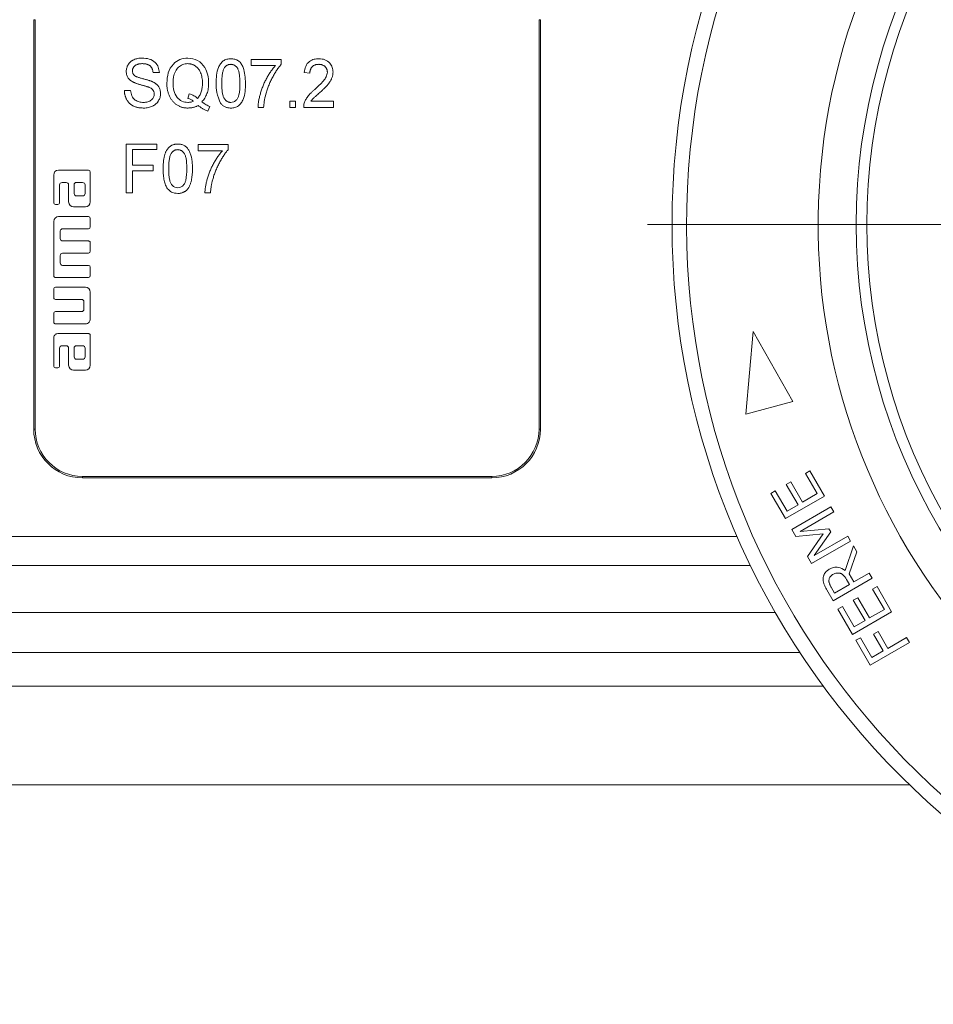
# Model space of a CAD drawing. Header units: millimetres. Extents: x 38 to 1003, y -143 to 975.
# Tile 21 of 28: x 753 to 847, y 685 to 786. Entities that reach past the tile are written whole.
import ezdxf

# ---------------------------------------------------------------- set-up
doc = ezdxf.new("R2010")
doc.units = ezdxf.units.MM

# ---------------------------------------------------------------- blocks, each defined once
blk = doc.blocks.new('SW_CENTERMARKSYMBOL_6')
at = {"color": 0, "linetype": 'Continuous', "lineweight": 0}
blk.add_line((-5, 0), (-82.5, 0), dxfattribs=at)

msp = doc.modelspace()

# ---------------------------------------------------------------- linework, layer by layer
at = {"color": 7, "linetype": 'Continuous', "lineweight": 15}
for p, q in [((754.76, 786.16), (754.91, 786.16)), ((754.76, 744.16), (754.76, 786.16)), ((754.91, 786.16), (754.91, 744.16)), ((806.61, 744.16), (806.61, 786.16)), ((806.61, 786.16), (806.76, 786.16)), ((806.76, 786.16), (806.76, 744.16)), ((777.07, 782.09), (780.15, 782.09)), ((777.07, 781.45), (777.07, 782.09)), ((780.15, 782.09), (780.15, 781.58)), ((767.65, 780.75), (767.01, 780.75)), ((779.57, 781.45), (777.07, 781.45)), ((783.1, 780.68), (782.52, 780.75)), ((764.06, 778.89), (764.7, 778.89)), ((770.58, 778.08), (770.72, 778.56)), ((781.05, 777.8), (781.62, 777.8)), ((781.05, 777.16), (781.05, 777.8)), ((781.62, 777.8), (781.62, 777.16)), ((783.21, 777.8), (785.53, 777.8)), ((785.53, 777.8), (785.53, 777.16)), ((772.84, 777.25), (772.62, 776.79)), ((778.35, 777.16), (777.78, 777.16)), ((781.62, 777.16), (781.05, 777.16)), ((785.53, 777.16), (782.46, 777.16)), ((764.25, 773.4), (767.39, 773.4)), ((764.25, 768.4), (764.25, 773.4)), ((764.89, 772.83), (764.89, 771.22)), ((767.39, 772.83), (764.89, 772.83)), ((767.39, 773.4), (767.39, 772.83)), ((771.62, 773.34), (774.7, 773.34)), ((771.62, 772.7), (771.62, 773.34)), ((774.12, 772.7), (771.62, 772.7)), ((774.7, 773.34), (774.7, 772.82)), ((760.38, 770.71), (757.31, 770.71)), ((764.89, 771.22), (767.01, 771.22)), ((767.01, 770.65), (764.89, 770.65)), ((764.89, 770.65), (764.89, 768.4)), ((767.01, 771.22), (767.01, 770.65)), ((756.81, 770.21), (756.81, 767.4)), ((760.56, 767.46), (760.56, 770.52)), ((757.41, 767.4), (757.41, 769.21)), ((757.66, 769.46), (758.09, 769.46)), ((758.34, 769.21), (758.34, 767.46)), ((758.91, 769.21), (758.91, 768.33)), ((759.78, 769.46), (759.16, 769.46)), ((760.03, 768.33), (760.03, 769.21)), ((759.16, 768.08), (759.78, 768.08)), ((764.89, 768.4), (764.25, 768.4)), ((772.9, 768.4), (772.33, 768.4)), ((757, 767.21), (757.22, 767.21)), ((758.84, 766.96), (760.06, 766.96)), ((760.38, 765.96), (757.31, 765.96)), ((760.56, 764.9), (760.56, 765.77)), ((756.81, 765.46), (756.81, 759.9)), ((757.72, 764.71), (760.38, 764.71)), ((757.47, 763.71), (757.47, 764.46)), ((760.38, 763.46), (757.72, 763.46)), ((760.56, 762.4), (760.56, 763.28)), ((757.47, 761.21), (757.47, 761.96)), ((757.72, 762.21), (760.38, 762.21)), ((760.38, 760.96), (757.72, 760.96)), ((760.56, 759.9), (760.56, 760.77)), ((757, 759.71), (760.38, 759.71)), ((756.81, 758.52), (756.81, 757.65)), ((760.06, 758.71), (757, 758.71)), ((760.56, 755.46), (760.56, 758.21)), ((757, 757.46), (759.66, 757.46)), ((759.91, 757.21), (759.91, 756.46)), ((756.81, 756.02), (756.81, 755.15)), ((759.66, 756.21), (757, 756.21)), ((757, 754.96), (760.06, 754.96)), ((760.38, 753.96), (757.31, 753.96)), ((760.56, 750.71), (760.56, 753.77)), ((828.6, 754.17), (827.84, 745.68)), ((832.66, 746.98), (828.6, 754.17)), ((756.81, 753.46), (756.81, 750.65)), ((757.41, 750.65), (757.41, 752.46)), ((757.66, 752.71), (758.09, 752.71)), ((758.34, 752.46), (758.34, 750.71)), ((758.91, 752.46), (758.91, 751.58)), ((759.78, 752.71), (759.16, 752.71)), ((760.03, 751.58), (760.03, 752.46)), ((757, 750.46), (757.22, 750.46)), ((759.16, 751.33), (759.78, 751.33)), ((758.84, 750.21), (760.06, 750.21)), ((827.84, 745.68), (832.66, 746.98)), ((754.76, 744.16), (754.91, 744.16)), ((806.61, 744.16), (806.76, 744.16)), ((833.96, 739.62), (834.42, 739.89)), ((835.17, 737.54), (833.96, 739.62)), ((834.42, 739.89), (835.92, 737.3)), ((759.76, 739.31), (801.76, 739.31)), ((759.76, 739.31), (759.76, 739.16)), ((801.76, 739.16), (759.76, 739.16)), ((801.76, 739.31), (801.76, 739.16)), ((831.98, 738.48), (832.44, 738.74)), ((833.19, 736.4), (831.98, 738.48)), ((832.44, 738.74), (833.64, 736.66)), ((830.41, 737.56), (830.86, 737.83)), ((831.91, 734.98), (830.41, 737.56)), ((830.86, 737.83), (832.07, 735.75)), ((835.92, 737.3), (831.91, 734.98)), ((833.64, 736.66), (835.17, 737.54)), ((832.07, 735.75), (833.19, 736.4)), ((832.56, 733.86), (836.56, 736.18)), ((836.86, 735.68), (833.4, 733.67)), ((836.56, 736.18), (836.86, 735.68)), ((832.97, 733.15), (832.56, 733.86)), ((835.78, 733.43), (832.97, 733.15)), ((833.4, 733.67), (836.37, 733.94)), ((834.16, 731.09), (835.78, 733.43)), ((836.55, 733.63), (834.84, 731.19)), ((836.37, 733.94), (836.55, 733.63)), ((838.59, 732.68), (834.58, 730.36)), ((834.84, 731.19), (838.3, 733.19)), ((838.3, 733.19), (838.59, 732.68)), ((838.03, 729.66), (838.89, 732.18)), ((839.24, 731.57), (838.45, 729.31)), ((838.89, 732.18), (839.24, 731.57)), ((834.58, 730.36), (834.16, 731.09)), ((748.76, 730.16), (828.33, 730.16)), ((838.45, 729.31), (838.93, 728.48)), ((838.93, 728.48), (840.5, 729.39)), ((840.5, 729.39), (840.8, 728.88)), ((840.8, 728.88), (836.79, 726.56)), ((836.95, 727.33), (838.47, 728.21)), ((838.47, 728.21), (838.16, 728.74)), ((836.79, 726.56), (836.15, 727.66)), ((836.59, 727.95), (836.95, 727.33)), ((840.84, 727.75), (841.3, 728.02)), ((842.05, 725.67), (840.84, 727.75)), ((841.3, 728.02), (842.8, 725.43)), ((838.86, 726.61), (839.32, 726.87)), ((840.07, 724.53), (838.86, 726.61)), ((839.32, 726.87), (840.52, 724.79)), ((837.29, 725.69), (837.75, 725.96)), ((838.79, 723.11), (837.29, 725.69)), ((837.75, 725.96), (838.95, 723.88)), ((842.8, 725.43), (838.79, 723.11)), ((840.52, 724.79), (842.05, 725.67)), ((838.95, 723.88), (840.07, 724.53)), ((840.94, 723.13), (841.4, 723.4)), ((841.4, 723.4), (842.4, 721.67)), ((839.14, 722.5), (839.6, 722.76)), ((840.61, 719.96), (839.14, 722.5)), ((839.6, 722.76), (840.78, 720.73)), ((844.62, 722.28), (840.61, 719.96)), ((841.94, 721.41), (840.94, 723.13)), ((842.4, 721.67), (844.33, 722.79)), ((844.33, 722.79), (844.62, 722.28)), ((840.78, 720.73), (841.94, 721.41)), ((731.51, 707.66), (844.64, 707.66))]:
    msp.add_line(p, q, dxfattribs=at)
at = {"color": 8, "linetype": 'Continuous', "lineweight": 15}
for p, q in [((748.76, 733.16), (826.94, 733.16)), ((830.87, 725.34), (748.76, 725.34)), ((731.51, 721.26), (833.39, 721.26)), ((731.51, 717.81), (835.78, 717.81))]:
    msp.add_line(p, q, dxfattribs=at)
at = {"color": 7, "linetype": 'Continuous', "lineweight": 15}
msp.add_circle((900.26, 765.16), 80, dxfattribs=at)
for centre, radius, start, end in [((900.26, 765.16), 78.5, 0, 265.9275), ((900.26, 765.16), 65, 0, 262.6388), ((900.26, 765.16), 61.1, 118.7357, 241.2643), ((900.26, 765.16), 60, 118.7357, 241.2643), ((759.76, 744.16), 5, 180, 270), ((759.76, 744.16), 4.85, 180, 270), ((801.76, 744.16), 4.85, 270, 0), ((801.76, 744.16), 5, 270, 0)]:
    msp.add_arc(centre, radius, start, end, dxfattribs=at)
for points, knots in [([(764.25, 780.85), (764.25, 780.92), (764.26, 781.04), (764.3, 781.22), (764.36, 781.39), (764.43, 781.53), (764.5, 781.64), (764.56, 781.71), (764.63, 781.78), (764.7, 781.85), (764.77, 781.91), (764.86, 781.96), (764.94, 782.01), (765.07, 782.07), (765.24, 782.13), (765.44, 782.19), (765.67, 782.22), (765.82, 782.22), (765.89, 782.22)], [0, 0, 0, 0, 0.0774311, 0.1537466, 0.2302252, 0.3090387, 0.3487577, 0.3882721, 0.4275653, 0.4674486, 0.5076193, 0.5488437, 0.590897, 0.6340328, 0.7218951, 0.8115135, 0.9038613, 0.999997, 0.999997, 0.999997, 0.999997]), ([(765.89, 782.22), (766.13, 782.21), (766.61, 782.18), (767.22, 781.84), (767.58, 781.31), (767.62, 780.94), (767.65, 780.75)], [0, 0, 0, 0, 0.2807334, 0.5598418, 0.7796792, 1, 1, 1, 1]), ([(768.42, 779.66), (768.44, 780.01), (768.5, 780.71), (768.98, 781.6), (769.74, 782.14), (770.29, 782.19), (770.57, 782.22)], [0, 0, 0, 0, 0.280675, 0.5602446, 0.7800064, 1, 1, 1, 1]), ([(770.57, 782.22), (770.92, 782.17), (771.62, 782.08), (772.33, 781.34), (772.66, 780.49), (772.7, 779.94), (772.71, 779.67)], [0, 0, 0, 0, 0.2790516, 0.5580241, 0.7788319, 1, 1, 1, 1]), ([(773.48, 779.63), (773.5, 780.19), (773.52, 780.89), (773.9, 781.64), (774.19, 781.95), (774.57, 782.13), (774.85, 782.15), (774.99, 782.16)], [0, 0, 0, 0, 0.499477, 0.624807, 0.749866, 0.874804, 1, 1, 1, 1]), ([(774.99, 782.16), (775.13, 782.15), (775.4, 782.13), (775.79, 781.95), (776.08, 781.64), (776.43, 780.88), (776.47, 780.18), (776.49, 779.63)], [0, 0, 0, 0, 0.1252614, 0.2503688, 0.3753576, 0.5007399, 1, 1, 1, 1]), ([(782.52, 780.75), (782.55, 780.96), (782.62, 781.39), (783, 781.89), (783.52, 782.13), (783.85, 782.15), (784.02, 782.16)], [0, 0, 0, 0, 0.280481, 0.559156, 0.779232, 1, 1, 1, 1]), ([(784.02, 782.16), (784.24, 782.14), (784.66, 782.11), (785.15, 781.75), (785.43, 781.27), (785.45, 780.94), (785.47, 780.78)], [0, 0, 0, 0, 0.280279, 0.559311, 0.779517, 1, 1, 1, 1]), ([(764.94, 779.77), (764.88, 779.81), (764.77, 779.87), (764.63, 779.98), (764.51, 780.1), (764.42, 780.23), (764.34, 780.38), (764.29, 780.53), (764.26, 780.69), (764.25, 780.8), (764.25, 780.85)], [0, 0, 0, 0, 0.14097, 0.272128, 0.398154, 0.518909, 0.637804, 0.756178, 0.875732, 1, 1, 1, 1]), ([(765.92, 781.65), (765.88, 781.65), (765.79, 781.65), (765.67, 781.63), (765.56, 781.62), (765.46, 781.59), (765.36, 781.56), (765.28, 781.53), (765.2, 781.48), (765.14, 781.43), (765.08, 781.37), (765.03, 781.31), (764.99, 781.25), (764.95, 781.19), (764.92, 781.12), (764.9, 781.05), (764.89, 780.98), (764.89, 780.93), (764.89, 780.9)], [0, 0, 0, 0, 0.090386, 0.175493, 0.254152, 0.327552, 0.396001, 0.460582, 0.521491, 0.579917, 0.635889, 0.690061, 0.742518, 0.793614, 0.844863, 0.895671, 0.94669, 1, 1, 1, 1]), ([(764.89, 780.9), (764.89, 780.86), (764.9, 780.77), (764.93, 780.65), (764.99, 780.55), (765.04, 780.49), (765.07, 780.46)], [0, 0, 0, 0, 0.263982, 0.51124, 0.754799, 1, 1, 1, 1]), ([(767.01, 780.75), (767, 780.78), (766.99, 780.85), (766.97, 780.96), (766.94, 781.05), (766.91, 781.14), (766.87, 781.22), (766.82, 781.29), (766.76, 781.36), (766.7, 781.42), (766.63, 781.47), (766.55, 781.52), (766.46, 781.56), (766.37, 781.59), (766.27, 781.62), (766.16, 781.63), (766.04, 781.64), (765.96, 781.65), (765.92, 781.65)], [0, 0, 0, 0, 0.068299, 0.133641, 0.195642, 0.254921, 0.312037, 0.36814, 0.423338, 0.477877, 0.533379, 0.590077, 0.649769, 0.711737, 0.777509, 0.847344, 0.920943, 1, 1, 1, 1]), ([(770.57, 781.65), (770.39, 781.63), (770.04, 781.6), (769.59, 781.3), (769.12, 780.68), (769.08, 780.08), (769.06, 779.66)], [0, 0, 0, 0, 0.18703, 0.373874, 0.560916, 1, 1, 1, 1]), ([(772.07, 779.66), (772.07, 779.76), (772.07, 779.95), (772.03, 780.22), (771.97, 780.47), (771.91, 780.67), (771.84, 780.81), (771.79, 780.92), (771.73, 781.01), (771.67, 781.1), (771.6, 781.19), (771.52, 781.26), (771.44, 781.34), (771.36, 781.4), (771.27, 781.46), (771.18, 781.51), (771.08, 781.55), (770.99, 781.59), (770.89, 781.61), (770.78, 781.63), (770.68, 781.64), (770.61, 781.65), (770.57, 781.65)], [0, 0, 0, 0, 0.103861, 0.201234, 0.294018, 0.382032, 0.424476, 0.465923, 0.506202, 0.54557, 0.584608, 0.62321, 0.661355, 0.699783, 0.737932, 0.77522, 0.812194, 0.849107, 0.886305, 0.923633, 0.961547, 1, 1, 1, 1]), ([(774.34, 781.24), (774.31, 781.2), (774.27, 781.12), (774.21, 780.97), (774.16, 780.8), (774.13, 780.61), (774.09, 780.4), (774.07, 780.16), (774.06, 779.9), (774.06, 779.72), (774.06, 779.63)], [0, 0, 0, 0, 0.083161, 0.176366, 0.281571, 0.399006, 0.528727, 0.672234, 0.829244, 1, 1, 1, 1]), ([(774.98, 781.58), (774.95, 781.58), (774.89, 781.58), (774.79, 781.56), (774.71, 781.54), (774.62, 781.5), (774.54, 781.45), (774.47, 781.39), (774.4, 781.32), (774.36, 781.27), (774.34, 781.24)], [0, 0, 0, 0, 0.126828, 0.250029, 0.370212, 0.489449, 0.610282, 0.734328, 0.864006, 1, 1, 1, 1]), ([(775.92, 779.63), (775.92, 779.72), (775.91, 779.9), (775.9, 780.16), (775.88, 780.39), (775.85, 780.6), (775.82, 780.79), (775.77, 780.95), (775.72, 781.08), (775.66, 781.19), (775.59, 781.29), (775.52, 781.36), (775.44, 781.43), (775.36, 781.49), (775.27, 781.53), (775.18, 781.56), (775.08, 781.58), (775.02, 781.58), (774.98, 781.58)], [0, 0, 0, 0, 0.116715, 0.223602, 0.319969, 0.406881, 0.484472, 0.552459, 0.611943, 0.663635, 0.710401, 0.754612, 0.796853, 0.837485, 0.877647, 0.9173, 0.958128, 1, 1, 1, 1]), ([(777.78, 777.16), (777.78, 777.21), (777.78, 777.31), (777.79, 777.47), (777.81, 777.63), (777.84, 777.81), (777.87, 777.99), (777.91, 778.17), (777.96, 778.37), (778.03, 778.64), (778.14, 778.98), (778.29, 779.38), (778.46, 779.78), (778.63, 780.1), (778.77, 780.35), (778.88, 780.53), (778.99, 780.7), (779.1, 780.87), (779.22, 781.03), (779.33, 781.17), (779.45, 781.32), (779.53, 781.41), (779.57, 781.45)], [0, 0, 0, 0, 0.031516, 0.064812, 0.099915, 0.13668, 0.175187, 0.21581, 0.258155, 0.302346, 0.392797, 0.483283, 0.574399, 0.666467, 0.712002, 0.756367, 0.799809, 0.841957, 0.88284, 0.922916, 0.961965, 1, 1, 1, 1]), ([(780.15, 781.58), (780.11, 781.53), (780.03, 781.44), (779.92, 781.3), (779.81, 781.14), (779.7, 780.98), (779.59, 780.81), (779.48, 780.63), (779.37, 780.43), (779.22, 780.16), (779.05, 779.81), (778.86, 779.39), (778.7, 778.96), (778.62, 778.66), (778.57, 778.52)], [0.000004, 0.000004, 0.000004, 0.000004, 0.050275, 0.1027948, 0.1574496, 0.2146333, 0.274066, 0.3355548, 0.3999304, 0.4666897, 0.6019469, 0.7357402, 0.8681989, 0.9999971, 0.9999971, 0.9999971, 0.9999971]), ([(784.01, 781.58), (783.98, 781.58), (783.91, 781.58), (783.82, 781.57), (783.72, 781.55), (783.64, 781.53), (783.56, 781.49), (783.48, 781.45), (783.41, 781.4), (783.35, 781.35), (783.29, 781.28), (783.24, 781.22), (783.2, 781.14), (783.16, 781.06), (783.13, 780.97), (783.11, 780.88), (783.1, 780.79), (783.1, 780.72), (783.1, 780.68)], [0, 0, 0, 0, 0.069876, 0.136676, 0.200125, 0.262235, 0.322327, 0.381088, 0.439194, 0.498506, 0.557197, 0.615958, 0.675124, 0.73577, 0.797424, 0.861835, 0.929402, 1, 1, 1, 1]), ([(783.61, 779.01), (783.91, 779.29), (784.34, 779.68), (784.81, 780.28), (784.86, 780.61), (784.89, 780.77)], [0, 0, 0, 0, 0.561228, 0.781289, 1, 1, 1, 1]), ([(784.89, 780.77), (784.89, 780.8), (784.89, 780.85), (784.88, 780.93), (784.86, 781.01), (784.83, 781.08), (784.8, 781.16), (784.75, 781.22), (784.71, 781.29), (784.65, 781.35), (784.59, 781.4), (784.52, 781.45), (784.44, 781.49), (784.37, 781.52), (784.28, 781.55), (784.2, 781.57), (784.11, 781.58), (784.04, 781.58), (784.01, 781.58)], [0.0000086, 0.0000086, 0.0000086, 0.0000086, 0.0627863, 0.123077, 0.1830154, 0.2411264, 0.2999003, 0.3589392, 0.4191189, 0.4814507, 0.5438898, 0.6060336, 0.6681818, 0.7307279, 0.7942425, 0.8605732, 0.9290092, 1, 1, 1, 1]), ([(785.47, 780.78), (785.47, 780.73), (785.46, 780.63), (785.44, 780.48), (785.41, 780.34), (785.36, 780.19), (785.3, 780.04), (785.22, 779.89), (785.12, 779.74), (785.03, 779.61), (784.94, 779.5), (784.86, 779.41), (784.78, 779.31), (784.68, 779.21), (784.56, 779.1), (784.44, 778.98), (784.31, 778.86), (784.22, 778.77), (784.17, 778.73)], [0, 0, 0, 0, 0.05918, 0.118383, 0.178169, 0.238548, 0.301903, 0.369617, 0.441761, 0.519023, 0.561628, 0.609198, 0.661778, 0.719405, 0.781823, 0.849616, 0.922245, 1, 1, 1, 1]), ([(766.61, 779.22), (766.6, 779.23), (766.56, 779.24), (766.49, 779.26), (766.41, 779.29), (766.32, 779.32), (766.21, 779.35), (766.09, 779.39), (765.96, 779.42), (765.82, 779.46), (765.67, 779.5), (765.53, 779.54), (765.41, 779.58), (765.29, 779.62), (765.19, 779.66), (765.09, 779.7), (765.01, 779.73), (764.96, 779.76), (764.94, 779.77)], [0, 0, 0, 0, 0.031744, 0.070773, 0.11803, 0.172633, 0.235147, 0.305903, 0.384046, 0.470281, 0.557211, 0.638541, 0.713202, 0.782475, 0.845347, 0.902739, 0.954178, 1, 1, 1, 1]), ([(765.07, 780.46), (765.08, 780.44), (765.12, 780.41), (765.19, 780.37), (765.27, 780.32), (765.38, 780.28), (765.5, 780.24), (765.64, 780.19), (765.79, 780.15), (765.96, 780.1), (766.13, 780.06), (766.29, 780.02), (766.43, 779.98), (766.56, 779.93), (766.68, 779.9), (766.79, 779.86), (766.88, 779.82), (766.94, 779.8), (766.96, 779.79)], [0, 0, 0, 0, 0.033018, 0.073106, 0.12092, 0.175902, 0.239164, 0.310537, 0.390423, 0.477942, 0.566418, 0.647943, 0.723002, 0.791888, 0.853718, 0.908987, 0.957885, 1, 1, 1, 1]), ([(766.96, 779.79), (767, 779.77), (767.06, 779.74), (767.16, 779.68), (767.25, 779.62), (767.32, 779.56), (767.4, 779.5), (767.46, 779.43), (767.53, 779.36), (767.6, 779.26), (767.67, 779.13), (767.73, 778.95), (767.77, 778.77), (767.77, 778.64), (767.78, 778.58)], [0, 0, 0, 0, 0.07271, 0.143253, 0.210981, 0.276539, 0.339422, 0.400803, 0.461014, 0.520499, 0.63733, 0.754318, 0.874747, 1, 1, 1, 1]), ([(766.05, 777.09), (766, 777.1), (765.9, 777.1), (765.75, 777.11), (765.6, 777.12), (765.47, 777.14), (765.34, 777.18), (765.21, 777.21), (765.1, 777.25), (764.99, 777.3), (764.88, 777.36), (764.78, 777.42), (764.69, 777.49), (764.6, 777.57), (764.52, 777.65), (764.45, 777.74), (764.38, 777.83), (764.31, 777.94), (764.26, 778.04), (764.21, 778.15), (764.16, 778.27), (764.13, 778.39), (764.1, 778.51), (764.08, 778.63), (764.06, 778.76), (764.06, 778.85), (764.06, 778.89)], [0, 0, 0, 0, 0.051312, 0.10074, 0.148076, 0.193675, 0.237511, 0.27993, 0.321188, 0.361046, 0.400141, 0.438524, 0.476853, 0.514871, 0.553021, 0.591543, 0.630406, 0.670262, 0.710389, 0.750382, 0.790709, 0.831226, 0.872334, 0.91396, 0.956579, 1, 1, 1, 1]), ([(764.7, 778.89), (764.73, 778.7), (764.78, 778.33), (765.13, 777.91), (765.58, 777.7), (765.87, 777.68), (766.02, 777.67)], [0, 0, 0, 0, 0.280633, 0.558749, 0.779258, 1, 1, 1, 1]), ([(767.13, 778.54), (767.13, 778.63), (767.11, 778.8), (766.93, 779.06), (766.74, 779.16), (766.61, 779.22)], [0, 0, 0, 0, 0.280198, 0.559933, 1, 1, 1, 1]), ([(770.54, 777.09), (770.49, 777.1), (770.39, 777.1), (770.25, 777.11), (770.1, 777.14), (769.96, 777.17), (769.83, 777.22), (769.7, 777.28), (769.57, 777.34), (769.44, 777.42), (769.32, 777.5), (769.21, 777.6), (769.1, 777.7), (769.01, 777.81), (768.91, 777.93), (768.83, 778.05), (768.75, 778.19), (768.68, 778.33), (768.62, 778.48), (768.57, 778.64), (768.52, 778.8), (768.48, 778.96), (768.45, 779.13), (768.43, 779.3), (768.42, 779.48), (768.42, 779.6), (768.42, 779.66)], [0, 0, 0, 0, 0.040056, 0.07949, 0.118541, 0.157054, 0.195373, 0.233795, 0.272489, 0.311794, 0.351305, 0.390419, 0.429944, 0.469526, 0.509728, 0.550415, 0.592173, 0.63495, 0.678311, 0.722158, 0.766372, 0.811342, 0.857148, 0.903672, 0.951357, 1, 1, 1, 1]), ([(769.06, 779.66), (769.07, 779.4), (769.09, 778.87), (769.41, 778.19), (769.95, 777.74), (770.36, 777.7), (770.57, 777.67)], [0, 0, 0, 0, 0.281101, 0.560571, 0.780308, 1, 1, 1, 1]), ([(771.56, 778.09), (771.6, 778.13), (771.68, 778.23), (771.79, 778.38), (771.88, 778.56), (771.95, 778.75), (772, 778.95), (772.04, 779.17), (772.07, 779.41), (772.07, 779.58), (772.07, 779.66)], [0, 0, 0, 0, 0.108293, 0.21837, 0.332577, 0.451298, 0.576622, 0.709069, 0.850135, 1, 1, 1, 1]), ([(772.71, 779.67), (772.71, 779.57), (772.71, 779.38), (772.67, 779.09), (772.62, 778.83), (772.54, 778.57), (772.44, 778.34), (772.32, 778.12), (772.18, 777.91), (772.06, 777.79), (772.01, 777.73)], [0, 0, 0, 0, 0.1402807, 0.2738247, 0.4019382, 0.52586, 0.6462214, 0.7647315, 0.8819344, 0.9999931, 0.9999931, 0.9999931, 0.9999931]), ([(773.94, 777.58), (773.78, 777.94), (773.49, 778.6), (773.48, 779.31), (773.48, 779.63)], [0, 0, 0, 0, 0.558142, 1, 1, 1, 1]), ([(774.06, 779.63), (774.06, 779.53), (774.06, 779.35), (774.07, 779.08), (774.09, 778.85), (774.12, 778.64), (774.16, 778.45), (774.2, 778.29), (774.26, 778.16), (774.32, 778.05), (774.39, 777.96), (774.46, 777.88), (774.54, 777.82), (774.62, 777.76), (774.71, 777.72), (774.8, 777.69), (774.89, 777.68), (774.96, 777.67), (774.99, 777.67)], [0, 0, 0, 0, 0.1195069, 0.2287626, 0.3270694, 0.4154393, 0.4933947, 0.561673, 0.6212317, 0.6723942, 0.7184665, 0.7619039, 0.8034472, 0.8432639, 0.88242, 0.9208641, 0.9600905, 0.999997, 0.999997, 0.999997, 0.999997]), ([(776.49, 779.63), (776.48, 779.06), (776.45, 778.36), (776.07, 777.61), (775.79, 777.31), (775.4, 777.12), (775.13, 777.1), (774.99, 777.09)], [0, 0, 0, 0, 0.499455, 0.62478, 0.749829, 0.874786, 1, 1, 1, 1]), ([(774.99, 777.67), (775.09, 777.68), (775.29, 777.71), (775.54, 777.89), (775.72, 778.14), (775.9, 778.72), (775.91, 779.22), (775.92, 779.63)], [0, 0, 0, 0, 0.124558, 0.249269, 0.374251, 0.49948, 1, 1, 1, 1]), ([(782.52, 777.6), (782.54, 777.66), (782.58, 777.77), (782.66, 777.94), (782.76, 778.11), (782.85, 778.25), (782.94, 778.36), (783.01, 778.45), (783.09, 778.54), (783.18, 778.63), (783.28, 778.72), (783.38, 778.82), (783.49, 778.91), (783.57, 778.98), (783.61, 779.01)], [0.0000064, 0.0000064, 0.0000064, 0.0000064, 0.1020687, 0.2060322, 0.3133762, 0.4248056, 0.4831406, 0.5452037, 0.6110119, 0.6810593, 0.7546226, 0.8325338, 0.9140537, 1, 1, 1, 1]), ([(784.17, 778.73), (784.05, 778.63), (783.86, 778.46), (783.61, 778.23), (783.39, 778.04), (783.27, 777.88), (783.21, 777.8)], [0, 0, 0, 0, 0.340049, 0.560068, 0.780109, 1, 1, 1, 1]), ([(766.02, 777.67), (766.17, 777.68), (766.46, 777.7), (766.84, 777.89), (767.09, 778.2), (767.12, 778.43), (767.13, 778.54)], [0, 0, 0, 0, 0.2807385, 0.5606004, 0.7803121, 1, 1, 1, 1]), ([(767.78, 778.58), (767.77, 778.51), (767.77, 778.38), (767.73, 778.19), (767.66, 778.01), (767.58, 777.86), (767.51, 777.75), (767.45, 777.67), (767.38, 777.59), (767.3, 777.52), (767.22, 777.46), (767.14, 777.4), (767.05, 777.34), (766.92, 777.27), (766.74, 777.2), (766.52, 777.14), (766.29, 777.1), (766.13, 777.1), (766.05, 777.09)], [0, 0, 0, 0, 0.076935, 0.152985, 0.229702, 0.308413, 0.348484, 0.388328, 0.428181, 0.468281, 0.508805, 0.549763, 0.591826, 0.634968, 0.722695, 0.812189, 0.904223, 1, 1, 1, 1]), ([(770.57, 777.67), (770.68, 777.68), (770.89, 777.69), (771.08, 777.77), (771.16, 777.8)], [0, 0, 0, 0, 0.559812, 1, 1, 1, 1]), ([(771.16, 777.8), (771.11, 777.83), (771.02, 777.9), (770.88, 777.97), (770.73, 778.04), (770.63, 778.07), (770.58, 778.08)], [0, 0, 0, 0, 0.256646, 0.509546, 0.755002, 1, 1, 1, 1]), ([(770.72, 778.56), (770.8, 778.53), (770.96, 778.48), (771.18, 778.37), (771.38, 778.24), (771.5, 778.14), (771.56, 778.09)], [0, 0, 0, 0, 0.266345, 0.519496, 0.763058, 1, 1, 1, 1]), ([(772.01, 777.73), (772.16, 777.62), (772.42, 777.44), (772.71, 777.31), (772.84, 777.25)], [0, 0, 0, 0, 0.560042, 1, 1, 1, 1]), ([(778.57, 778.52), (778.51, 778.27), (778.41, 777.82), (778.37, 777.36), (778.35, 777.16)], [0, 0, 0, 0, 0.55992, 1, 1, 1, 1]), ([(771.64, 777.35), (771.6, 777.33), (771.51, 777.29), (771.38, 777.24), (771.25, 777.19), (771.12, 777.16), (770.98, 777.13), (770.84, 777.11), (770.69, 777.1), (770.59, 777.1), (770.54, 777.09)], [0, 0, 0, 0, 0.122231, 0.244843, 0.367503, 0.490671, 0.614804, 0.74122, 0.869482, 1, 1, 1, 1]), ([(772.62, 776.79), (772.54, 776.83), (772.37, 776.89), (772.12, 777.02), (771.88, 777.17), (771.72, 777.29), (771.64, 777.35)], [0, 0, 0, 0, 0.234339, 0.477962, 0.732921, 1, 1, 1, 1]), ([(774.99, 777.09), (774.93, 777.1), (774.83, 777.1), (774.67, 777.12), (774.53, 777.16), (774.39, 777.21), (774.26, 777.28), (774.14, 777.36), (774.03, 777.46), (773.97, 777.54), (773.94, 777.58)], [0, 0, 0, 0, 0.13564, 0.265731, 0.390276, 0.512037, 0.631772, 0.752417, 0.873813, 1, 1, 1, 1]), ([(782.46, 777.16), (782.46, 777.24), (782.46, 777.39), (782.5, 777.53), (782.52, 777.6)], [0, 0, 0, 0, 0.559838, 1, 1, 1, 1]), ([(768.03, 770.87), (768.03, 770.94), (768.03, 771.08), (768.04, 771.28), (768.06, 771.48), (768.07, 771.66), (768.1, 771.84), (768.13, 772), (768.16, 772.16), (768.2, 772.3), (768.25, 772.43), (768.29, 772.56), (768.35, 772.67), (768.41, 772.78), (768.47, 772.88), (768.54, 772.97), (768.62, 773.06), (768.7, 773.13), (768.79, 773.19), (768.88, 773.25), (768.98, 773.3), (769.08, 773.34), (769.19, 773.37), (769.3, 773.39), (769.42, 773.4), (769.5, 773.4), (769.54, 773.4)], [0, 0, 0, 0, 0.064447, 0.126224, 0.184774, 0.240145, 0.293037, 0.343187, 0.390383, 0.435097, 0.477377, 0.517806, 0.556464, 0.593667, 0.62933, 0.663663, 0.69733, 0.729942, 0.762223, 0.794398, 0.826584, 0.859361, 0.892824, 0.927194, 0.962942, 1, 1, 1, 1]), ([(769.53, 772.83), (769.5, 772.82), (769.44, 772.82), (769.34, 772.81), (769.26, 772.78), (769.17, 772.74), (769.1, 772.69), (769.02, 772.63), (768.95, 772.56), (768.91, 772.51), (768.89, 772.48)], [0, 0, 0, 0, 0.126828, 0.250029, 0.370212, 0.489449, 0.610282, 0.734328, 0.864006, 1, 1, 1, 1]), ([(770.47, 770.87), (770.47, 770.96), (770.47, 771.15), (770.45, 771.4), (770.44, 771.64), (770.41, 771.84), (770.37, 772.03), (770.33, 772.19), (770.28, 772.32), (770.21, 772.44), (770.14, 772.53), (770.07, 772.61), (769.99, 772.68), (769.91, 772.73), (769.82, 772.77), (769.73, 772.8), (769.63, 772.82), (769.57, 772.82), (769.53, 772.83)], [0.0000061, 0.0000061, 0.0000061, 0.0000061, 0.1167152, 0.2236018, 0.3199692, 0.406881, 0.4844716, 0.5524589, 0.6119429, 0.663635, 0.710401, 0.7546124, 0.7968527, 0.8374851, 0.877647, 0.9173003, 0.9581283, 1, 1, 1, 1]), ([(769.54, 773.4), (769.6, 773.4), (769.72, 773.4), (769.89, 773.37), (770.05, 773.32), (770.21, 773.25), (770.35, 773.16), (770.47, 773.05), (770.58, 772.92), (770.67, 772.78), (770.75, 772.62), (770.82, 772.44), (770.89, 772.25), (770.93, 772.07), (770.97, 771.93), (770.99, 771.8), (771.01, 771.67), (771.02, 771.53), (771.03, 771.38), (771.04, 771.22), (771.04, 771.05), (771.04, 770.93), (771.05, 770.87)], [0, 0, 0, 0, 0.054598, 0.106888, 0.157952, 0.208628, 0.258593, 0.307923, 0.357481, 0.408441, 0.461916, 0.519076, 0.580032, 0.645201, 0.679994, 0.717577, 0.757701, 0.800708, 0.846308, 0.894559, 0.945783, 1, 1, 1, 1]), ([(772.33, 768.4), (772.33, 768.45), (772.33, 768.55), (772.35, 768.71), (772.36, 768.88), (772.39, 769.05), (772.43, 769.23), (772.47, 769.42), (772.51, 769.61), (772.58, 769.88), (772.69, 770.22), (772.84, 770.63), (773.01, 771.02), (773.18, 771.34), (773.32, 771.59), (773.43, 771.77), (773.54, 771.95), (773.65, 772.11), (773.77, 772.27), (773.88, 772.42), (774, 772.56), (774.08, 772.65), (774.12, 772.7)], [0, 0, 0, 0, 0.031516, 0.064812, 0.099915, 0.13668, 0.175187, 0.21581, 0.258155, 0.302346, 0.392797, 0.483283, 0.574399, 0.666467, 0.712002, 0.756367, 0.799809, 0.841957, 0.88284, 0.922916, 0.961965, 1, 1, 1, 1]), ([(774.7, 772.82), (774.66, 772.78), (774.58, 772.69), (774.47, 772.54), (774.36, 772.39), (774.25, 772.23), (774.14, 772.05), (774.03, 771.87), (773.92, 771.68), (773.77, 771.41), (773.6, 771.06), (773.41, 770.63), (773.25, 770.2), (773.17, 769.91), (773.13, 769.76)], [0, 0, 0, 0, 0.050275, 0.102795, 0.15745, 0.214633, 0.274066, 0.335555, 0.39993, 0.46669, 0.601947, 0.73574, 0.868199, 1, 1, 1, 1]), ([(768.89, 772.48), (768.87, 772.44), (768.82, 772.36), (768.76, 772.21), (768.71, 772.05), (768.68, 771.85), (768.65, 771.64), (768.62, 771.41), (768.61, 771.15), (768.61, 770.96), (768.61, 770.87)], [0, 0, 0, 0, 0.0831614, 0.1763661, 0.2815708, 0.3990057, 0.5287272, 0.6722342, 0.8292445, 0.999991, 0.999991, 0.999991, 0.999991]), ([(768.49, 768.82), (768.45, 768.88), (768.38, 769), (768.28, 769.2), (768.21, 769.42), (768.14, 769.66), (768.09, 769.93), (768.06, 770.22), (768.04, 770.54), (768.03, 770.76), (768.03, 770.87)], [0.0000073, 0.0000073, 0.0000073, 0.0000073, 0.0961113, 0.1990387, 0.3088662, 0.4275562, 0.5558308, 0.6933284, 0.8414012, 1, 1, 1, 1]), ([(768.61, 770.87), (768.62, 770.47), (768.62, 769.96), (768.8, 769.38), (768.99, 769.14), (769.24, 768.95), (769.44, 768.93), (769.54, 768.92)], [0, 0, 0, 0, 0.500447, 0.625667, 0.750667, 0.875396, 1, 1, 1, 1]), ([(771.05, 770.87), (771.04, 770.8), (771.04, 770.66), (771.04, 770.46), (771.02, 770.26), (771, 770.08), (770.98, 769.91), (770.95, 769.74), (770.92, 769.59), (770.88, 769.45), (770.84, 769.31), (770.79, 769.19), (770.73, 769.07), (770.67, 768.96), (770.61, 768.86), (770.54, 768.77), (770.46, 768.69), (770.38, 768.61), (770.29, 768.55), (770.2, 768.49), (770.1, 768.45), (770, 768.41), (769.89, 768.38), (769.78, 768.35), (769.66, 768.34), (769.58, 768.34), (769.54, 768.34)], [0, 0, 0, 0, 0.064199, 0.125415, 0.183411, 0.23886, 0.291456, 0.341352, 0.388293, 0.432964, 0.475469, 0.516043, 0.554605, 0.591839, 0.627532, 0.662132, 0.695623, 0.728262, 0.76075, 0.792952, 0.825437, 0.858347, 0.891838, 0.926533, 0.96261, 1, 1, 1, 1]), ([(769.54, 768.92), (769.64, 768.93), (769.84, 768.95), (770.09, 769.14), (770.27, 769.38), (770.46, 769.96), (770.46, 770.47), (770.47, 770.87)], [0, 0, 0, 0, 0.12456, 0.249265, 0.374241, 0.499469, 1, 1, 1, 1]), ([(773.13, 769.76), (773.1, 769.66), (773.04, 769.44), (772.98, 769.11), (772.93, 768.76), (772.91, 768.52), (772.9, 768.4)], [0, 0, 0, 0, 0.237217, 0.482586, 0.736847, 1, 1, 1, 1]), ([(769.54, 768.34), (769.31, 768.36), (768.9, 768.4), (768.61, 768.69), (768.49, 768.82)], [0, 0, 0, 0, 0.559427, 1, 1, 1, 1]), ([(757.47, 764.46), (757.47, 764.5), (757.48, 764.57), (757.55, 764.65), (757.63, 764.7), (757.69, 764.71), (757.72, 764.71)], [0, 0, 0, 0, 0.280712, 0.552934, 0.77028, 1, 1, 1, 1]), ([(760.56, 763.28), (760.56, 763.3), (760.55, 763.36), (760.5, 763.42), (760.44, 763.45), (760.4, 763.46), (760.38, 763.46)], [0, 0, 0, 0, 0.281231, 0.554977, 0.773144, 1, 1, 1, 1]), ([(756.81, 759.9), (756.82, 759.87), (756.82, 759.81), (756.87, 759.75), (756.94, 759.72), (756.98, 759.71), (757, 759.71)], [0, 0, 0, 0, 0.2802449, 0.5562022, 0.7749515, 1, 1, 1, 1]), ([(756.81, 755.15), (756.82, 755.12), (756.82, 755.06), (756.87, 755), (756.94, 754.97), (756.98, 754.96), (757, 754.96)], [0, 0, 0, 0, 0.280656, 0.556654, 0.775181, 1, 1, 1, 1]), ([(760.06, 754.96), (760.14, 754.97), (760.28, 754.99), (760.44, 755.12), (760.54, 755.28), (760.56, 755.4), (760.56, 755.46)], [0, 0, 0, 0, 0.2772281, 0.5508697, 0.7696898, 1, 1, 1, 1]), ([(757.31, 753.96), (757.26, 753.96), (757.15, 753.95), (757.01, 753.9), (756.9, 753.8), (756.82, 753.65), (756.82, 753.53), (756.81, 753.46)], [0, 0, 0, 0, 0.210017, 0.387845, 0.550842, 0.754028, 1, 1, 1, 1]), ([(760.56, 753.77), (760.56, 753.8), (760.55, 753.85), (760.5, 753.92), (760.44, 753.95), (760.4, 753.96), (760.38, 753.96)], [0, 0, 0, 0, 0.283675, 0.558292, 0.775588, 1, 1, 1, 1]), ([(835.77, 728.81), (835.78, 728.86), (835.78, 728.96), (835.81, 729.1), (835.86, 729.23), (835.92, 729.35), (836.01, 729.47), (836.11, 729.58), (836.24, 729.69), (836.34, 729.75), (836.39, 729.78)], [0, 0, 0, 0, 0.12046, 0.237385, 0.353493, 0.469003, 0.587858, 0.714821, 0.851378, 1, 1, 1, 1]), ([(836.74, 729.24), (836.63, 729.16), (836.43, 729.02), (836.38, 728.78), (836.36, 728.67)], [0, 0, 0, 0, 0.5601991, 1, 1, 1, 1]), ([(836.39, 729.78), (836.54, 729.85), (836.83, 730), (837.44, 730.02), (837.81, 729.8), (838.03, 729.66)], [0, 0, 0, 0, 0.281061, 0.561361, 1, 1, 1, 1]), ([(837.52, 729.38), (837.36, 729.4), (837.09, 729.43), (836.85, 729.3), (836.74, 729.24)], [0, 0, 0, 0, 0.5576821, 1, 1, 1, 1]), ([(838.16, 728.74), (838.14, 728.78), (838.09, 728.86), (838.02, 728.97), (837.94, 729.07), (837.87, 729.16), (837.79, 729.23), (837.71, 729.29), (837.61, 729.34), (837.55, 729.36), (837.52, 729.38)], [0, 0, 0, 0, 0.151332, 0.29307, 0.424794, 0.548705, 0.665672, 0.779017, 0.88959, 1, 1, 1, 1]), ([(836.15, 727.66), (836.12, 727.72), (836.05, 727.83), (835.97, 727.99), (835.9, 728.14), (835.85, 728.28), (835.81, 728.42), (835.78, 728.55), (835.77, 728.68), (835.77, 728.77), (835.77, 728.81)], [0, 0, 0, 0, 0.161052, 0.308885, 0.442335, 0.563177, 0.676001, 0.785387, 0.893479, 1, 1, 1, 1]), ([(836.36, 728.67), (836.36, 728.65), (836.36, 728.59), (836.37, 728.51), (836.38, 728.42), (836.41, 728.34), (836.44, 728.24), (836.49, 728.15), (836.53, 728.05), (836.57, 727.98), (836.59, 727.95)], [0, 0, 0, 0, 0.1054324, 0.2126926, 0.3256641, 0.442822, 0.5669158, 0.7017793, 0.8456966, 0.9999848, 0.9999848, 0.9999848, 0.9999848])]:
    msp.add_open_spline(points, degree=3, knots=knots, dxfattribs=at)
for points in [[(757.31, 770.71), (756.98, 770.71), (756.81, 770.55), (756.81, 770.21)], [(760.56, 770.52), (760.56, 770.62), (760.48, 770.71), (760.38, 770.71)], [(757.41, 769.21), (757.41, 769.35), (757.52, 769.46), (757.66, 769.46)], [(758.09, 769.46), (758.23, 769.46), (758.34, 769.35), (758.34, 769.21)], [(759.16, 769.46), (758.98, 769.46), (758.91, 769.38), (758.91, 769.21)], [(760.03, 769.21), (760.03, 769.35), (759.93, 769.46), (759.78, 769.46)], [(758.91, 768.33), (758.91, 768.2), (759.02, 768.08), (759.16, 768.08)], [(759.78, 768.08), (759.93, 768.08), (760.03, 768.21), (760.03, 768.33)], [(756.81, 767.4), (756.81, 767.3), (756.9, 767.21), (757, 767.21)], [(757.22, 767.21), (757.32, 767.21), (757.41, 767.3), (757.41, 767.4)], [(758.34, 767.46), (758.34, 767.17), (758.58, 766.96), (758.84, 766.96)], [(760.06, 766.96), (760.32, 766.96), (760.56, 767.16), (760.56, 767.46)], [(757.31, 765.96), (757.03, 765.96), (756.81, 765.73), (756.81, 765.46)], [(760.56, 765.77), (760.56, 765.87), (760.48, 765.96), (760.38, 765.96)], [(760.38, 764.71), (760.48, 764.71), (760.56, 764.79), (760.56, 764.9)], [(757.72, 763.46), (757.59, 763.46), (757.47, 763.57), (757.47, 763.71)], [(757.47, 761.96), (757.47, 762.09), (757.58, 762.21), (757.72, 762.21)], [(760.38, 762.21), (760.48, 762.21), (760.56, 762.3), (760.56, 762.4)], [(757.72, 760.96), (757.58, 760.96), (757.47, 761.07), (757.47, 761.21)], [(760.56, 760.77), (760.56, 760.87), (760.48, 760.96), (760.38, 760.96)], [(760.38, 759.71), (760.48, 759.71), (760.56, 759.8), (760.56, 759.9)], [(757, 758.71), (756.9, 758.71), (756.81, 758.62), (756.81, 758.52)], [(760.56, 758.21), (760.56, 758.51), (760.31, 758.71), (760.06, 758.71)], [(756.81, 757.65), (756.81, 757.54), (756.9, 757.46), (757, 757.46)], [(759.66, 757.46), (759.78, 757.46), (759.91, 757.35), (759.91, 757.21)], [(757, 756.21), (756.9, 756.21), (756.81, 756.12), (756.81, 756.02)], [(759.91, 756.46), (759.91, 756.32), (759.79, 756.21), (759.66, 756.21)], [(757.41, 752.46), (757.41, 752.6), (757.52, 752.71), (757.66, 752.71)], [(758.09, 752.71), (758.23, 752.71), (758.34, 752.6), (758.34, 752.46)], [(759.16, 752.71), (758.98, 752.71), (758.91, 752.63), (758.91, 752.46)], [(760.03, 752.46), (760.03, 752.59), (759.93, 752.71), (759.78, 752.71)], [(758.91, 751.58), (758.91, 751.45), (759.02, 751.33), (759.16, 751.33)], [(759.78, 751.33), (759.93, 751.33), (760.03, 751.46), (760.03, 751.58)], [(756.81, 750.65), (756.81, 750.55), (756.9, 750.46), (757, 750.46)], [(757.22, 750.46), (757.32, 750.46), (757.41, 750.55), (757.41, 750.65)], [(758.34, 750.71), (758.34, 750.42), (758.58, 750.21), (758.84, 750.21)], [(760.06, 750.21), (760.32, 750.21), (760.56, 750.41), (760.56, 750.71)]]:
    msp.add_open_spline(points, degree=3, dxfattribs=at)

# ---------------------------------------------------------------- block references
at = {"color": 7, "linetype": 'Continuous', "lineweight": 0}
msp.add_blockref('SW_CENTERMARKSYMBOL_6', (900.26, 765.16), dxfattribs=at)

doc.saveas('drawing.dxf')
